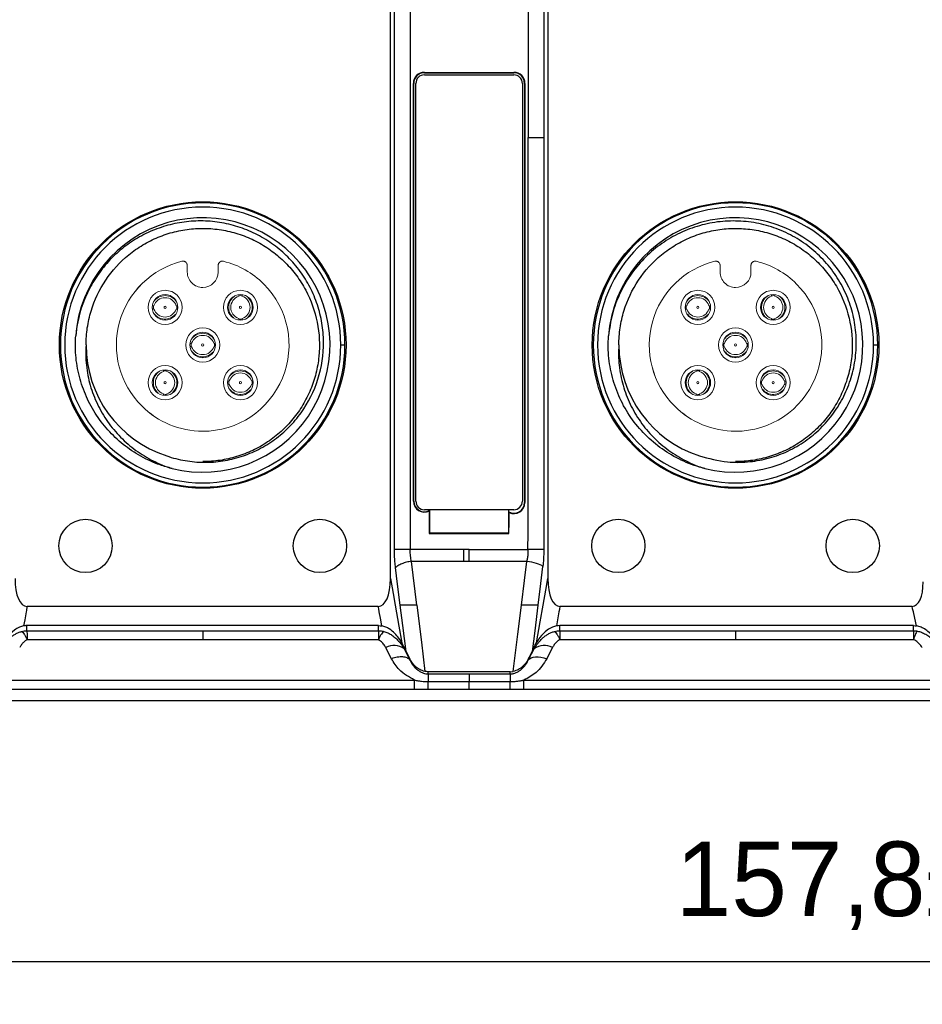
# Model space of a CAD drawing. Header units: millimetres. Extents: x 0 to 1380, y 0 to 297.
# Tile 36 of 60: x 654 to 697, y 116 to 162. Entities that reach past the tile are written whole.
import ezdxf

# ---------------------------------------------------------------- set-up
doc = ezdxf.new("R2010")
doc.units = ezdxf.units.MM
doc.header["$PDSIZE"] = -1
doc.layers.add('1', color=7, linetype='Continuous', true_color=0xffffff)
doc.dimstyles.new('ISO-25', dxfattribs={"dimtxt": 2.5, "dimasz": 2.5, "dimexe": 1.25, "dimexo": 0.625, "dimtad": 1, "dimtxsty": 'Standard', "dimcen": 2.5, "dimadec": 0, "dimazin": 0, "dimtfac": 1, "dimtmove": 0, "dimatfit": 3, "dimfxl": 1, "dimarcsym": 0})

# ---------------------------------------------------------------- blocks, each defined once
blk = doc.blocks.new('*D17')
at = {"color": 0, "lineweight": -2}
for p, q in [((772.599, 161.606), (772.599, 115.894)), ((614.799, 160.765), (614.799, 115.894)), ((768.519, 117.894), (618.879, 117.894))]:
    blk.add_line(p, q, dxfattribs=at)
at = {"color": 0}
for points in [[(618.879, 118.574), (618.879, 117.214), (614.799, 117.894)], [(768.519, 117.214), (768.519, 118.574), (772.599, 117.894)]]:
    blk.add_solid(points, dxfattribs=at)
at = {"layer": 'Defpoints', "color": 0}
for p in [(772.599, 161.606), (614.799, 160.765), (614.799, 117.894)]:
    blk.add_point(p, dxfattribs=at)
at = {"color": 0, "insert": (693.699, 121.46), "char_height": 3.5, "attachment_point": 5}
blk.add_mtext('157,8%%p2', dxfattribs=at)

msp = doc.modelspace()

# ---------------------------------------------------------------- linework, layer by layer
at = {"color": 7, "linetype": 'Continuous', "lineweight": 25}
for p, q in [((671.86, 156.325), (671.86, 168.958)), ((679.251, 168.958), (679.251, 156.325)), ((672.051, 156.588), (672.051, 162.642)), ((672.792, 162.642), (672.792, 156.588)), ((678.319, 162.642), (678.319, 156.588)), ((679.061, 162.642), (679.061, 156.588)), ((673.455, 159.65), (677.656, 159.65)), ((673.455, 159.65), (673.455, 159.633)), ((673.455, 159.633), (677.656, 159.633)), ((673.455, 159.533), (677.656, 159.533)), ((677.656, 159.633), (677.656, 159.65)), ((672.938, 139.518), (672.938, 159.133)), ((672.955, 159.133), (672.938, 159.133)), ((672.955, 139.518), (672.955, 159.133)), ((673.055, 139.518), (673.055, 159.133)), ((678.056, 159.133), (678.056, 139.518)), ((678.174, 159.133), (678.156, 159.133)), ((678.156, 159.133), (678.156, 139.451)), ((678.174, 159.133), (678.174, 139.451)), ((671.86, 135.881), (671.86, 156.325)), ((672.051, 137.252), (672.051, 156.588)), ((672.792, 156.588), (672.792, 137.739)), ((678.319, 137.739), (678.319, 156.588)), ((679.061, 156.588), (679.061, 137.252)), ((679.251, 156.325), (679.251, 135.881)), ((669.707, 147.85), (669.656, 147.85)), ((694.707, 147.85), (694.656, 147.85)), ((669.531, 146.85), (669.731, 146.85)), ((694.531, 146.85), (694.731, 146.85)), ((669.656, 145.85), (669.707, 145.85)), ((694.656, 145.85), (694.707, 145.85)), ((672.938, 139.518), (672.955, 139.518)), ((678.156, 139.451), (678.174, 139.451)), ((677.656, 139.118), (673.455, 139.118)), ((673.697, 139.118), (673.697, 139.081)), ((673.705, 138.018), (673.705, 139.118)), ((677.406, 139.118), (677.406, 138.018)), ((677.414, 139.014), (677.415, 139.118)), ((673.705, 138.018), (673.688, 138.001)), ((673.688, 138.001), (677.423, 138.001)), ((677.406, 138.018), (673.705, 138.018)), ((677.406, 138.018), (677.423, 138.001)), ((672.792, 137.739), (672.792, 137.252)), ((675.285, 137.252), (672.792, 137.252)), ((675.556, 137.25), (675.285, 137.25)), ((675.556, 137.25), (678.315, 137.25)), ((672.84, 136.715), (675.285, 136.693)), ((673.1, 134.642), (672.844, 136.692)), ((675.556, 136.691), (672.844, 136.691)), ((678.261, 136.691), (675.556, 136.691)), ((679.818, 134.58), (688.056, 134.58)), ((688.056, 134.58), (696.34, 134.58)), ((663.056, 133.675), (654.805, 133.675)), ((654.805, 133.435), (654.805, 133.675)), ((671.306, 133.675), (663.056, 133.675)), ((671.306, 133.435), (671.306, 133.675)), ((688.056, 133.675), (679.805, 133.675)), ((679.805, 133.435), (679.805, 133.675)), ((696.407, 133.675), (688.056, 133.675)), ((696.407, 133.435), (696.407, 133.675)), ((654.805, 133.435), (663.056, 133.435)), ((663.056, 133.435), (671.306, 133.435)), ((679.805, 133.435), (688.056, 133.435)), ((688.056, 133.435), (696.407, 133.435)), ((663.056, 133.011), (654.816, 133.011)), ((671.295, 133.011), (663.056, 133.011)), ((688.056, 133.011), (679.816, 133.011)), ((696.4, 133.011), (688.056, 133.011)), ((672.504, 132.582), (672.504, 132.662)), ((678.607, 132.582), (678.607, 132.662)), ((672.778, 132.086), (672.778, 132.103)), ((672.778, 132.057), (672.778, 132.086)), ((678.333, 132.086), (678.333, 132.103)), ((678.333, 132.057), (678.333, 132.086)), ((675.556, 131.511), (673.635, 131.511)), ((673.635, 131.408), (673.635, 131.511)), ((673.635, 131.408), (675.556, 131.408)), ((677.476, 131.511), (675.556, 131.511)), ((675.556, 131.408), (677.476, 131.408)), ((675.556, 131.408), (675.556, 131.049)), ((677.476, 131.511), (677.627, 131.525)), ((677.476, 131.408), (677.476, 131.511)), ((653.122, 131.113), (663.056, 131.113)), ((663.056, 131.113), (672.989, 131.113)), ((672.989, 130.677), (672.989, 131.113)), ((673.635, 131.049), (675.556, 131.049)), ((675.556, 131.049), (677.477, 131.049)), ((675.556, 130.677), (675.556, 131.049)), ((677.477, 130.677), (677.477, 131.049)), ((678.122, 131.113), (688.056, 131.113)), ((678.122, 130.677), (678.122, 131.113)), ((688.056, 131.113), (698.283, 131.113)), ((672.989, 130.677), (653.122, 130.677)), ((675.556, 130.677), (673.635, 130.677)), ((677.477, 130.677), (675.556, 130.677)), ((698.283, 130.677), (678.122, 130.677)), ((768.705, 130.142), (618.693, 130.142))]:
    msp.add_line(p, q, dxfattribs=at)
at = {"color": 7, "linetype": 'Continuous', "lineweight": 25, "flags": 128}
for points in [[(673.68, 139.052), (673.684, 138.463), (673.688, 138.001)], [(677.423, 138.001), (677.428, 138.552), (677.431, 138.985)], [(678.314, 137.252), (678.317, 137.525), (678.319, 137.739)], [(672.322, 134.642), (672.199, 135.624), (672.103, 136.396)], [(678.006, 134.642), (678.149, 135.789), (678.261, 136.691)], [(678.79, 134.642), (678.916, 135.656), (679.016, 136.453)], [(671.86, 135.881), (671.984, 135.187), (672.082, 134.642)], [(679.03, 134.642), (679.154, 135.336), (679.251, 135.881)], [(654.818, 134.58), (659.431, 134.58), (663.056, 134.58)], [(663.056, 134.58), (667.669, 134.58), (671.294, 134.58)], [(671.341, 134.319), (671.315, 134.465), (671.294, 134.58)], [(672.082, 134.642), (672.26, 133.645), (672.4, 132.862)], [(672.597, 132.467), (672.445, 133.685), (672.326, 134.642)], [(673.096, 134.642), (673.314, 132.897), (673.485, 131.525)], [(677.627, 131.525), (677.844, 133.271), (678.015, 134.642)], [(678.786, 134.642), (678.634, 133.424), (678.515, 132.467)], [(678.712, 132.862), (678.89, 133.859), (679.03, 134.642)], [(679.818, 134.58), (679.791, 134.434), (679.771, 134.319)], [(696.4, 134.319), (696.366, 134.465), (696.34, 134.58)], [(654.771, 134.319), (654.705, 133.95), (654.653, 133.66)], [(671.458, 133.66), (671.392, 134.029), (671.341, 134.319)], [(679.771, 134.319), (679.705, 133.95), (679.653, 133.66)], [(696.55, 133.662), (696.466, 134.03), (696.4, 134.319)], [(671.917, 132.118), (671.764, 132.412), (671.644, 132.643)], [(672.597, 132.467), (672.545, 132.576), (672.504, 132.662)], [(672.504, 132.582), (672.658, 132.288), (672.778, 132.057)], [(678.333, 132.057), (678.487, 132.351), (678.607, 132.582)], [(678.607, 132.662), (678.555, 132.553), (678.515, 132.467)], [(679.468, 132.643), (679.315, 132.348), (679.194, 132.117)]]:
    msp.add_lwpolyline(points, dxfattribs=at)
at = {"color": 7, "linetype": 'Continuous', "lineweight": 25}
for centre, radius in [((663.056, 146.85), 6.725), ((688.056, 146.85), 6.725), ((657.556, 137.415), 1.25), ((668.556, 137.415), 1.25), ((682.556, 137.415), 1.25), ((693.556, 137.415), 1.25)]:
    msp.add_circle(centre, radius, dxfattribs=at)
for centre, radius, start, end in [((673.455, 159.133), 0.517, 90, 180), ((673.455, 159.133), 0.5, 90, 180), ((673.455, 159.133), 0.4, 90, 180), ((677.656, 159.133), 0.517, 0, 90), ((677.656, 159.133), 0.5, 0, 90), ((677.656, 159.133), 0.4, 0, 90), ((663.056, 146.85), 6.675, 0, 180), ((688.056, 146.85), 6.675, 0, 180), ((663.056, 146.85), 6.475, 0, 180), ((688.056, 146.85), 6.475, 0, 180), ((663.056, 146.85), 5.975, 256.077, 175.923), ((688.056, 146.85), 5.975, 256.077, 175.923), ((663.056, 146.85), 6.675, 180, 0), ((663.056, 146.85), 6.475, 180, 0), ((663.056, 146.85), 5.475, 180, 252), ((688.056, 146.85), 6.675, 180, 0), ((688.056, 146.85), 6.475, 180, 0), ((688.056, 146.85), 5.475, 180, 252), ((673.455, 139.518), 0.517, 180, 295.693), ((673.455, 139.518), 0.5, 180, 298.8909), ((673.455, 139.518), 0.4, 180, 270), ((677.656, 139.451), 0.5, 241.0398, 0), ((677.656, 139.451), 0.517, 244.2419, 0), ((677.656, 139.518), 0.4, 270, 0), ((672.027, 131.941), 0.799, 53.3318, 118.6453), ((679.085, 131.941), 0.799, 61.3533, 126.6696)]:
    msp.add_arc(centre, radius, start, end, dxfattribs=at)
for centre, major_axis, ratio, start_param, end_param in [((655.115, 136.565), (-0.354, -1.981), 0.397618, 5.135008, 6.354167), ((670.997, 136.565), (0.354, -1.981), 0.397618, 6.212204, 7.431362), ((680.115, 136.565), (-0.354, -1.981), 0.397618, 5.135009, 6.354166), ((695.958, 136.565), (0.454, -1.977), 0.39429, 6.19287, 7.326515), ((673.544, 130.813), (-1.039, 1.884), 0.031286, 0.48255, 0.799575), ((677.567, 130.813), (1.039, 1.884), 0.031286, 5.48361, 5.800636)]:
    msp.add_ellipse(centre, major_axis=major_axis, ratio=ratio, start_param=start_param, end_param=end_param, dxfattribs=at)
for points, knots in [([(678.319, 156.588), (678.477, 156.588), (678.635, 156.588), (678.897, 156.588), (679.001, 156.588), (679.061, 156.588)], [0, 0, 0, 0, 0.5, 0.5, 1, 1, 1, 1]), ([(661.365, 141.643), (661.647, 141.545), (661.934, 141.472), (662.518, 141.371), (662.817, 141.345), (663.408, 141.34), (663.701, 141.361), (664.284, 141.451), (664.576, 141.52), (665.139, 141.702), (665.411, 141.815), (665.936, 142.083), (666.19, 142.24), (666.669, 142.59), (666.892, 142.782), (667.306, 143.201), (667.498, 143.428), (668.017, 144.153), (668.281, 144.681), (668.64, 145.818), (668.727, 146.4), (668.72, 147.292), (668.694, 147.588), (668.598, 148.169), (668.527, 148.455), (668.341, 149.018), (668.225, 149.294), (667.955, 149.817), (667.801, 150.068), (667.452, 150.546), (667.257, 150.774), (666.84, 151.191), (666.617, 151.382), (666.141, 151.731), (665.886, 151.889), (665.361, 152.161), (665.09, 152.276), (664.532, 152.464), (664.242, 152.538), (663.658, 152.639), (663.365, 152.667), (662.776, 152.679), (662.481, 152.662), (661.89, 152.584), (661.601, 152.523), (661.037, 152.358), (660.761, 152.254), (660.223, 152.004), (659.963, 151.858), (659.472, 151.532), (659.24, 151.351), (658.801, 150.954), (658.595, 150.737), (658.222, 150.279), (658.054, 150.038), (657.754, 149.531), (657.621, 149.262), (657.287, 148.44), (657.149, 147.869), (657.097, 147.274)], [0, 0, 0, 0, 0.03125, 0.03125, 0.0625, 0.0625, 0.09375, 0.09375, 0.125, 0.125, 0.15625, 0.15625, 0.1875, 0.1875, 0.21875, 0.21875, 0.25, 0.25, 0.3125, 0.3125, 0.375, 0.375, 0.40625, 0.40625, 0.4375, 0.4375, 0.46875, 0.46875, 0.5, 0.5, 0.53125, 0.53125, 0.5625, 0.5625, 0.59375, 0.59375, 0.625, 0.625, 0.65625, 0.65625, 0.6875, 0.6875, 0.71875, 0.71875, 0.75, 0.75, 0.78125, 0.78125, 0.8125, 0.8125, 0.84375, 0.84375, 0.875, 0.875, 0.90625, 0.90625, 0.9375, 0.9375, 1, 1, 1, 1]), ([(686.365, 141.643), (686.801, 141.525), (687.538, 141.326), (688.617, 141.338), (689.538, 141.49), (690.421, 141.8), (691.242, 142.251), (691.975, 142.835), (692.604, 143.533), (693.106, 144.331), (693.474, 145.203), (693.688, 146.129), (693.748, 147.081), (693.645, 148.029), (693.387, 148.951), (692.975, 149.818), (692.425, 150.61), (691.746, 151.299), (690.96, 151.868), (690.088, 152.296), (689.155, 152.578), (688.185, 152.695), (687.204, 152.653), (686.242, 152.444), (685.325, 152.079), (684.482, 151.563), (683.732, 150.914), (683.102, 150.144), (682.601, 149.267), (682.241, 148.303), (682.145, 147.617), (682.097, 147.274)], [0, 0, 0, 0, 0.047571, 0.0804128, 0.1132571, 0.1461265, 0.1789977, 0.2119353, 0.244872, 0.2780495, 0.3112289, 0.3447002, 0.3781737, 0.4117097, 0.4452446, 0.4790345, 0.512826, 0.5468953, 0.5809673, 0.615102, 0.6492352, 0.6836388, 0.7180445, 0.7527102, 0.7873779, 0.8221132, 0.8568466, 0.891863, 0.9268818, 0.9634401, 1, 1, 1, 1]), ([(657.581, 146.85), (657.581, 147.121), (657.601, 147.39), (657.681, 147.922), (657.741, 148.188), (657.976, 148.961), (658.205, 149.445), (658.808, 150.346), (659.168, 150.742), (659.794, 151.255), (660.016, 151.411), (660.476, 151.686), (660.715, 151.806), (661.211, 152.011), (661.47, 152.097), (661.992, 152.227), (662.255, 152.272), (662.788, 152.325), (663.059, 152.331), (663.599, 152.305), (663.865, 152.271), (664.389, 152.167), (664.647, 152.095), (665.156, 151.913), (665.404, 151.803), (665.876, 151.551), (666.102, 151.408), (666.534, 151.087), (666.74, 150.909), (667.119, 150.529), (667.294, 150.327), (667.613, 149.896), (667.759, 149.667), (668.14, 148.953), (668.32, 148.45), (668.532, 147.386), (668.558, 146.851), (668.479, 146.047), (668.432, 145.779), (668.302, 145.259), (668.218, 145.005), (668.013, 144.509), (667.891, 144.266), (667.614, 143.804), (667.46, 143.586), (667.121, 143.172), (666.935, 142.976), (666.534, 142.612), (666.322, 142.447), (665.878, 142.15), (665.645, 142.018), (665.157, 141.786), (664.904, 141.689), (664.391, 141.533), (664.131, 141.474), (663.599, 141.395), (663.328, 141.375), (663.056, 141.375)], [0, 0, 0, 0, 0.03125, 0.03125, 0.0625, 0.0625, 0.125, 0.125, 0.1875, 0.1875, 0.21875, 0.21875, 0.25, 0.25, 0.28125, 0.28125, 0.3125, 0.3125, 0.34375, 0.34375, 0.375, 0.375, 0.40625, 0.40625, 0.4375, 0.4375, 0.46875, 0.46875, 0.5, 0.5, 0.53125, 0.53125, 0.5625, 0.5625, 0.625, 0.625, 0.6875, 0.6875, 0.71875, 0.71875, 0.75, 0.75, 0.78125, 0.78125, 0.8125, 0.8125, 0.84375, 0.84375, 0.875, 0.875, 0.90625, 0.90625, 0.9375, 0.9375, 0.96875, 0.96875, 1, 1, 1, 1]), ([(682.581, 146.85), (682.581, 147.121), (682.601, 147.39), (682.681, 147.922), (682.741, 148.188), (682.976, 148.961), (683.205, 149.445), (683.808, 150.346), (684.168, 150.742), (684.794, 151.254), (685.016, 151.411), (685.476, 151.686), (685.715, 151.806), (686.211, 152.011), (686.47, 152.097), (686.992, 152.227), (687.255, 152.272), (687.788, 152.325), (688.059, 152.331), (688.598, 152.304), (688.865, 152.271), (689.389, 152.167), (689.647, 152.095), (690.156, 151.913), (690.404, 151.803), (690.876, 151.551), (691.102, 151.407), (691.534, 151.087), (691.74, 150.909), (692.119, 150.529), (692.294, 150.327), (692.613, 149.896), (692.759, 149.667), (693.14, 148.953), (693.32, 148.45), (693.532, 147.386), (693.558, 146.851), (693.479, 146.047), (693.432, 145.779), (693.302, 145.259), (693.218, 145.005), (693.013, 144.509), (692.891, 144.266), (692.614, 143.804), (692.46, 143.585), (692.121, 143.172), (691.935, 142.976), (691.534, 142.612), (691.322, 142.447), (690.878, 142.15), (690.645, 142.018), (690.157, 141.786), (689.904, 141.689), (689.391, 141.533), (689.13, 141.474), (688.599, 141.395), (688.328, 141.375), (688.056, 141.375)], [0, 0, 0, 0, 0.03125, 0.03125, 0.0625, 0.0625, 0.125, 0.125, 0.1875, 0.1875, 0.21875, 0.21875, 0.25, 0.25, 0.28125, 0.28125, 0.3125, 0.3125, 0.34375, 0.34375, 0.375, 0.375, 0.40625, 0.40625, 0.4375, 0.4375, 0.46875, 0.46875, 0.5, 0.5, 0.53125, 0.53125, 0.5625, 0.5625, 0.625, 0.625, 0.6875, 0.6875, 0.71875, 0.71875, 0.75, 0.75, 0.78125, 0.78125, 0.8125, 0.8125, 0.84375, 0.84375, 0.875, 0.875, 0.90625, 0.90625, 0.9375, 0.9375, 0.96875, 0.96875, 1, 1, 1, 1]), ([(661.619, 141.052), (661.431, 141.104), (660.923, 141.245), (660.14, 141.606), (659.312, 142.16), (658.588, 142.845), (657.984, 143.638), (657.521, 144.529), (657.213, 145.489), (657.068, 146.417), (657.088, 147.014), (657.097, 147.274)], [0, 0, 0, 0, 0.070234, 0.189092, 0.307967, 0.426769, 0.545548, 0.664757, 0.785649, 0.906528, 1, 1, 1, 1]), ([(686.619, 141.051), (686.278, 141.136), (685.945, 141.25), (685.31, 141.531), (685.008, 141.699), (684.433, 142.088), (684.158, 142.31), (683.659, 142.792), (683.431, 143.052), (683.021, 143.614), (682.839, 143.916), (682.534, 144.545), (682.409, 144.874), (682.218, 145.539), (682.151, 145.879), (682.078, 146.572), (682.071, 146.924), (682.097, 147.274)], [0, 0, 0, 0, 0.125, 0.125, 0.25, 0.25, 0.375, 0.375, 0.5, 0.5, 0.625, 0.625, 0.75, 0.75, 0.875, 0.875, 1, 1, 1, 1]), ([(657.581, 146.85), (657.559, 146.53), (657.565, 146.213), (657.63, 145.58), (657.691, 145.264), (657.865, 144.656), (657.977, 144.361), (658.251, 143.789), (658.414, 143.511), (658.776, 142.993), (658.978, 142.75), (659.423, 142.298), (659.668, 142.089), (660.18, 141.718), (660.45, 141.554), (661.016, 141.267), (661.313, 141.145), (661.618, 141.049)], [0, 0, 0, 0, 0.125, 0.125, 0.25, 0.25, 0.375, 0.375, 0.5, 0.5, 0.625, 0.625, 0.75, 0.75, 0.875, 0.875, 1, 1, 1, 1]), ([(682.581, 146.85), (682.559, 146.53), (682.565, 146.213), (682.63, 145.58), (682.691, 145.264), (682.865, 144.656), (682.977, 144.361), (683.251, 143.788), (683.413, 143.511), (683.776, 142.993), (683.978, 142.75), (684.423, 142.298), (684.668, 142.089), (685.18, 141.718), (685.45, 141.554), (686.016, 141.267), (686.313, 141.145), (686.618, 141.048)], [0, 0, 0, 0, 0.125, 0.125, 0.25, 0.25, 0.375, 0.375, 0.5, 0.5, 0.625, 0.625, 0.75, 0.75, 0.875, 0.875, 1, 1, 1, 1]), ([(673.697, 139.081), (673.696, 139.079), (673.696, 139.078), (673.69, 139.068), (673.685, 139.06), (673.68, 139.052)], [0, 0, 0, 0, 0.128574, 0.128574, 1, 1, 1, 1]), ([(677.431, 138.985), (677.428, 138.991), (677.422, 139), (677.417, 139.01), (677.414, 139.014)], [0, 0, 0, 0, 0.56, 1, 1, 1, 1]), ([(672.103, 136.396), (672.097, 136.442), (672.086, 136.534), (672.074, 136.675), (672.063, 136.817), (672.056, 136.961), (672.052, 137.106), (672.051, 137.203), (672.051, 137.252)], [0, 0, 0, 0, 0.1671, 0.333389, 0.499344, 0.665446, 0.832174, 1, 1, 1, 1]), ([(672.792, 137.252), (672.719, 137.252), (672.642, 137.252), (672.489, 137.252), (672.414, 137.252), (672.277, 137.252), (672.216, 137.252), (672.117, 137.252), (672.079, 137.252), (672.051, 137.252)], [0.0059229, 0.0059229, 0.0059229, 0.0059229, 0.25, 0.25, 0.5, 0.5, 0.75, 0.75, 0.9940771, 0.9940771, 0.9940771, 0.9940771]), ([(678.262, 136.693), (678.262, 136.693), (678.262, 136.693), (678.262, 136.693), (678.262, 136.693), (678.262, 136.693), (678.262, 136.693), (678.263, 136.693), (678.263, 136.693), (678.263, 136.694), (678.263, 136.694), (678.263, 136.694), (678.264, 136.694), (678.264, 136.695), (678.264, 136.695), (678.264, 136.696), (678.265, 136.696), (678.265, 136.697), (678.266, 136.698), (678.272, 136.713), (678.276, 136.728), (678.296, 136.802), (678.307, 136.864), (678.322, 136.99), (678.326, 137.055), (678.325, 137.153), (678.324, 137.186), (678.319, 137.228), (678.318, 137.236), (678.316, 137.246), (678.316, 137.249), (678.315, 137.25)], [0.0000229, 0.0000229, 0.0000229, 0.0000229, 0.00017, 0.00017, 0.0004669, 0.0004669, 0.0010012, 0.0010012, 0.0015241, 0.0015241, 0.0027184, 0.0027184, 0.003946, 0.003946, 0.0057511, 0.0057511, 0.0084818, 0.0084818, 0.0129447, 0.0129447, 0.0959801, 0.0959801, 0.4299079, 0.4299079, 0.7709538, 0.7709538, 0.9451092, 0.9451092, 0.9886416, 0.9886416, 1, 1, 1, 1]), ([(679.061, 137.252), (679.032, 137.252), (678.993, 137.252), (678.893, 137.252), (678.832, 137.252), (678.696, 137.252), (678.62, 137.252), (678.467, 137.252), (678.389, 137.252), (678.314, 137.252), (678.314, 137.252), (678.314, 137.252)], [0.1250638, 0.1250638, 0.1250638, 0.1250638, 0.3437581, 0.3437581, 0.5624525, 0.5624525, 0.7811468, 0.7811468, 0.9998411, 0.9998411, 1, 1, 1, 1]), ([(678.315, 137.25), (678.315, 137.251), (678.314, 137.251), (678.314, 137.251), (678.314, 137.252)], [0, 0, 0, 0, 0.565432, 1, 1, 1, 1]), ([(679.061, 137.252), (679.058, 137.1), (679.054, 136.829), (679.027, 136.568), (679.016, 136.453)], [0, 0, 0, 0, 0.560677, 1, 1, 1, 1]), ([(672.844, 136.693), (672.77, 136.683), (672.693, 136.668), (672.54, 136.629), (672.465, 136.605), (672.328, 136.55), (672.267, 136.52), (672.168, 136.458), (672.13, 136.426), (672.103, 136.396)], [0, 0, 0, 0, 0.2440052, 0.2440052, 0.4940052, 0.4940052, 0.7440052, 0.7440052, 0.9940052, 0.9940052, 0.9940052, 0.9940052]), ([(654.818, 134.58), (654.809, 134.531), (654.793, 134.444), (654.778, 134.358), (654.771, 134.319)], [0, 0, 0, 0, 0.560015, 1, 1, 1, 1]), ([(673.1, 134.642), (672.931, 134.642), (672.766, 134.642), (672.493, 134.642), (672.386, 134.642), (672.322, 134.642)], [0, 0, 0, 0, 0.5, 0.5, 1, 1, 1, 1]), ([(678.79, 134.642), (678.726, 134.642), (678.615, 134.642), (678.341, 134.642), (678.176, 134.642), (678.006, 134.642)], [0, 0, 0, 0, 0.5, 0.5, 1, 1, 1, 1]), ([(654.653, 133.66), (654.588, 133.643), (654.424, 133.599), (654.138, 133.414), (653.889, 133.152), (653.764, 132.947), (653.712, 132.862)], [0, 0, 0, 0, 0.126765, 0.323222, 0.719613, 1, 1, 1, 1]), ([(654.805, 133.675), (654.777, 133.674), (654.726, 133.673), (654.675, 133.664), (654.653, 133.66)], [0, 0, 0, 0, 0.559946, 1, 1, 1, 1]), ([(672.4, 132.862), (672.358, 132.937), (672.309, 133.013), (672.197, 133.164), (672.134, 133.24), (671.986, 133.386), (671.903, 133.457), (671.755, 133.55), (671.703, 133.578), (671.587, 133.628), (671.525, 133.648), (671.458, 133.66)], [0, 0, 0, 0, 0.25, 0.25, 0.5, 0.5, 0.75, 0.75, 0.875, 0.875, 1, 1, 1, 1]), ([(679.653, 133.66), (679.588, 133.643), (679.424, 133.599), (679.138, 133.414), (678.889, 133.152), (678.764, 132.947), (678.712, 132.862)], [0, 0, 0, 0, 0.1267825, 0.3232251, 0.7196112, 1, 1, 1, 1]), ([(697.494, 132.964), (697.375, 133.115), (697.21, 133.326), (696.89, 133.544), (696.7, 133.631), (696.587, 133.655), (696.55, 133.662)], [0, 0, 0, 0, 0.5479972, 0.7634053, 0.9229825, 1, 1, 1, 1]), ([(653.607, 132.582), (653.63, 132.621), (653.678, 132.703), (653.764, 132.825), (653.87, 132.955), (653.992, 133.079), (654.127, 133.19), (654.265, 133.28), (654.407, 133.353), (654.506, 133.385), (654.555, 133.4)], [0, 0, 0, 0, 0.106316, 0.224325, 0.355054, 0.500236, 0.632465, 0.759639, 0.882244, 1, 1, 1, 1]), ([(654.555, 133.4), (654.597, 133.41), (654.679, 133.43), (654.764, 133.433), (654.805, 133.435)], [0, 0, 0, 0, 0.512196, 1, 1, 1, 1]), ([(654.555, 133.4), (654.557, 133.4), (654.559, 133.399), (654.563, 133.397), (654.57, 133.393), (654.576, 133.389), (654.59, 133.379), (654.6, 133.37), (654.63, 133.339), (654.651, 133.312), (654.696, 133.246), (654.719, 133.205), (654.767, 133.116), (654.792, 133.066), (654.817, 133.011)], [0, 0, 0, 0, 0.03125, 0.03125, 0.0625, 0.125, 0.125, 0.25, 0.25, 0.5, 0.5, 0.75, 0.75, 1, 1, 1, 1]), ([(654.805, 133.435), (654.807, 133.414), (654.809, 133.365), (654.813, 133.219), (654.815, 133.123), (654.817, 133.011)], [0, 0, 0, 0, 0.5, 0.5, 1, 1, 1, 1]), ([(663.056, 133.435), (663.056, 133.414), (663.056, 133.365), (663.056, 133.219), (663.056, 133.123), (663.056, 133.011)], [0, 0, 0, 0, 0.5, 0.5, 1, 1, 1, 1]), ([(671.306, 133.435), (671.306, 133.434), (671.306, 133.432), (671.306, 133.429), (671.305, 133.424), (671.305, 133.418), (671.305, 133.405), (671.304, 133.394), (671.303, 133.358), (671.302, 133.328), (671.3, 133.255), (671.299, 133.213), (671.297, 133.119), (671.296, 133.067), (671.295, 133.011)], [0, 0, 0, 0, 0.03125, 0.03125, 0.0625, 0.125, 0.125, 0.25, 0.25, 0.5, 0.5, 0.75, 0.75, 1, 1, 1, 1]), ([(671.556, 133.401), (671.523, 133.388), (671.482, 133.347), (671.391, 133.211), (671.341, 133.117), (671.295, 133.011)], [0, 0, 0, 0, 0.5, 0.5, 1, 1, 1, 1]), ([(671.306, 133.435), (671.333, 133.434), (671.389, 133.433), (671.473, 133.421), (671.528, 133.407), (671.557, 133.4)], [0, 0, 0, 0, 0.321587, 0.656686, 1, 1, 1, 1]), ([(671.557, 133.4), (671.589, 133.391), (671.655, 133.371), (671.75, 133.33), (671.845, 133.28), (671.937, 133.222), (672.027, 133.155), (672.147, 133.054), (672.278, 132.916), (672.407, 132.747), (672.473, 132.635), (672.504, 132.582)], [0, 0, 0, 0, 0.077756, 0.157847, 0.240021, 0.32425, 0.410652, 0.499447, 0.689826, 0.855598, 1, 1, 1, 1]), ([(678.607, 132.582), (678.63, 132.621), (678.678, 132.703), (678.764, 132.825), (678.87, 132.955), (678.992, 133.079), (679.127, 133.19), (679.265, 133.28), (679.407, 133.353), (679.506, 133.385), (679.555, 133.4)], [0, 0, 0, 0, 0.106316, 0.224325, 0.355054, 0.500236, 0.632465, 0.759639, 0.882244, 1, 1, 1, 1]), ([(679.555, 133.4), (679.597, 133.41), (679.679, 133.43), (679.764, 133.433), (679.805, 133.435)], [0, 0, 0, 0, 0.512196, 1, 1, 1, 1]), ([(679.555, 133.4), (679.557, 133.4), (679.559, 133.399), (679.563, 133.397), (679.57, 133.393), (679.576, 133.389), (679.59, 133.379), (679.6, 133.37), (679.63, 133.339), (679.651, 133.312), (679.696, 133.246), (679.719, 133.205), (679.767, 133.116), (679.792, 133.066), (679.816, 133.011)], [0, 0, 0, 0, 0.03125, 0.03125, 0.0625, 0.125, 0.125, 0.25, 0.25, 0.5, 0.5, 0.75, 0.75, 1, 1, 1, 1]), ([(679.805, 133.435), (679.807, 133.414), (679.809, 133.365), (679.813, 133.219), (679.815, 133.123), (679.816, 133.011)], [0, 0, 0, 0, 0.5, 0.5, 1, 1, 1, 1]), ([(688.056, 133.435), (688.056, 133.414), (688.056, 133.365), (688.056, 133.219), (688.056, 133.123), (688.056, 133.011)], [0, 0, 0, 0, 0.5, 0.5, 1, 1, 1, 1]), ([(696.407, 133.435), (696.407, 133.434), (696.407, 133.432), (696.407, 133.429), (696.407, 133.424), (696.406, 133.418), (696.406, 133.405), (696.406, 133.394), (696.405, 133.358), (696.404, 133.328), (696.403, 133.255), (696.403, 133.213), (696.401, 133.119), (696.401, 133.067), (696.4, 133.011)], [0, 0, 0, 0, 0.03125, 0.03125, 0.0625, 0.125, 0.125, 0.25, 0.25, 0.5, 0.5, 0.75, 0.75, 1, 1, 1, 1]), ([(696.596, 133.415), (696.572, 133.399), (696.54, 133.354), (696.472, 133.213), (696.435, 133.118), (696.4, 133.011)], [0, 0, 0, 0, 0.5, 0.5, 1, 1, 1, 1]), ([(696.407, 133.435), (696.438, 133.434), (696.502, 133.432), (696.565, 133.421), (696.597, 133.415)], [0, 0, 0, 0, 0.489054, 1, 1, 1, 1]), ([(696.597, 133.415), (696.628, 133.409), (696.69, 133.394), (696.785, 133.362), (696.882, 133.32), (696.981, 133.268), (697.081, 133.207), (697.212, 133.113), (697.356, 132.986), (697.5, 132.83), (697.579, 132.725), (697.615, 132.676)], [0, 0, 0, 0, 0.071227, 0.147898, 0.229342, 0.315162, 0.405192, 0.499444, 0.688696, 0.854541, 1, 1, 1, 1]), ([(654.816, 133.011), (654.808, 133.008), (654.8, 133.004), (654.74, 132.976), (654.696, 132.939), (654.618, 132.864), (654.584, 132.823), (654.521, 132.736), (654.493, 132.69), (654.468, 132.643)], [0.0000211, 0.0000211, 0.0000211, 0.0000211, 0.0474659, 0.0474659, 0.3627077, 0.3627077, 0.6742937, 0.6742937, 1, 1, 1, 1]), ([(671.644, 132.643), (671.635, 132.659), (671.627, 132.674), (671.586, 132.744), (671.55, 132.796), (671.464, 132.895), (671.415, 132.943), (671.336, 132.993), (671.317, 133.004), (671.295, 133.011)], [0, 0, 0, 0, 0.108764, 0.108764, 0.486203, 0.486203, 0.879171, 0.879171, 1, 1, 1, 1]), ([(679.816, 133.011), (679.808, 133.008), (679.8, 133.004), (679.74, 132.976), (679.696, 132.939), (679.618, 132.864), (679.584, 132.823), (679.521, 132.736), (679.493, 132.69), (679.468, 132.643)], [0, 0, 0, 0, 0.047466, 0.047466, 0.362708, 0.362708, 0.674294, 0.674294, 1, 1, 1, 1]), ([(696.819, 132.642), (696.807, 132.659), (696.795, 132.677), (696.74, 132.75), (696.693, 132.805), (696.588, 132.904), (696.531, 132.951), (696.444, 132.996), (696.423, 133.006), (696.4, 133.011)], [0, 0, 0, 0, 0.116756, 0.116756, 0.505163, 0.505163, 0.887403, 0.887403, 1, 1, 1, 1]), ([(672.778, 132.057), (672.748, 132.096), (672.704, 132.131), (672.59, 132.182), (672.52, 132.198), (672.362, 132.209), (672.275, 132.204), (672.096, 132.174), (672.004, 132.149), (671.917, 132.118)], [0, 0, 0, 0, 0.25, 0.25, 0.5, 0.5, 0.75, 0.75, 1, 1, 1, 1]), ([(672.989, 131.113), (672.732, 131.26), (672.272, 131.524), (672.026, 131.936), (671.917, 132.118)], [0, 0, 0, 0, 0.559212, 1, 1, 1, 1]), ([(673.485, 131.525), (673.396, 131.542), (673.314, 131.574), (673.168, 131.654), (673.103, 131.701), (672.932, 131.855), (672.845, 131.971), (672.778, 132.103)], [0, 0, 0, 0, 0.25, 0.25, 0.5, 0.5, 1, 1, 1, 1]), ([(672.778, 132.057), (672.792, 132.028), (672.819, 131.972), (672.869, 131.888), (672.926, 131.807), (672.991, 131.729), (673.072, 131.647), (673.174, 131.565), (673.289, 131.494), (673.407, 131.444), (673.519, 131.414), (673.598, 131.41), (673.635, 131.408)], [0, 0, 0, 0, 0.104139, 0.205833, 0.305289, 0.402753, 0.498448, 0.623306, 0.74822, 0.838764, 0.922164, 1, 1, 1, 1]), ([(677.476, 131.408), (677.493, 131.408), (677.531, 131.409), (677.592, 131.417), (677.66, 131.432), (677.733, 131.456), (677.83, 131.499), (677.938, 131.564), (678.058, 131.662), (678.166, 131.78), (678.262, 131.915), (678.309, 132.009), (678.333, 132.057)], [0, 0, 0, 0, 0.035613, 0.078217, 0.12808, 0.185486, 0.250748, 0.374502, 0.500409, 0.664276, 0.830874, 1, 1, 1, 1]), ([(678.333, 132.103), (678.266, 131.971), (678.179, 131.854), (678.009, 131.701), (677.944, 131.654), (677.798, 131.574), (677.716, 131.542), (677.627, 131.525)], [0, 0, 0, 0, 0.5, 0.5, 0.75, 0.75, 1, 1, 1, 1]), ([(679.194, 132.117), (679.05, 131.886), (678.794, 131.475), (678.327, 131.223), (678.122, 131.113)], [0, 0, 0, 0, 0.560646, 1, 1, 1, 1]), ([(678.333, 132.057), (678.398, 132.14), (678.517, 132.192), (678.823, 132.214), (679.008, 132.183), (679.194, 132.117)], [0, 0, 0, 0, 0.5, 0.5, 1, 1, 1, 1]), ([(677.476, 131.408), (677.476, 131.389), (677.476, 131.348), (677.477, 131.225), (677.477, 131.142), (677.477, 131.049)], [0, 0, 0, 0, 0.5, 0.5, 1, 1, 1, 1]), ([(672.989, 131.113), (673.044, 131.104), (673.152, 131.085), (673.314, 131.065), (673.475, 131.051), (673.582, 131.049), (673.635, 131.049)], [0, 0, 0, 0, 0.257611, 0.507077, 0.752852, 1, 1, 1, 1]), ([(673.635, 130.677), (673.635, 130.682), (673.635, 130.717), (673.635, 130.847), (673.635, 130.941), (673.635, 131.049)], [0, 0, 0, 0, 0.5, 0.5, 1, 1, 1, 1]), ([(677.477, 131.049), (677.53, 131.049), (677.639, 131.051), (677.801, 131.065), (677.936, 131.082), (678.029, 131.097), (678.082, 131.106), (678.109, 131.111), (678.122, 131.114)], [0, 0, 0, 0, 0.246385, 0.499967, 0.750314, 0.875407, 0.937898, 1, 1, 1, 1]), ([(678.122, 130.677), (678.002, 130.677), (677.786, 130.677), (677.571, 130.677), (677.477, 130.677)], [0, 0, 0, 0, 0.560006, 1, 1, 1, 1])]:
    msp.add_open_spline(points, degree=3, knots=knots, dxfattribs=at)
for points in [[(672.84, 136.715), (672.809, 136.887), (672.792, 137.069), (672.792, 137.252)], [(675.285, 137.251), (675.285, 137.062), (675.285, 136.874), (675.285, 136.693)], [(675.556, 136.691), (675.556, 136.872), (675.556, 137.061), (675.556, 137.25)], [(672.844, 136.693), (672.843, 136.701), (672.841, 136.708), (672.84, 136.715)], [(679.016, 136.453), (678.899, 136.556), (678.585, 136.655), (678.261, 136.691)], [(671.306, 133.675), (671.357, 133.675), (671.408, 133.67), (671.458, 133.66)], [(679.805, 133.675), (679.754, 133.675), (679.703, 133.67), (679.653, 133.66)], [(696.407, 133.675), (696.455, 133.675), (696.503, 133.67), (696.55, 133.662)], [(672.504, 132.662), (672.47, 132.733), (672.436, 132.799), (672.4, 132.862)], [(678.607, 132.662), (678.641, 132.733), (678.676, 132.799), (678.712, 132.862)], [(673.635, 131.511), (673.585, 131.511), (673.535, 131.516), (673.485, 131.525)], [(673.635, 131.408), (673.635, 131.37), (673.635, 131.239), (673.635, 131.049)], [(673.635, 130.677), (673.42, 130.677), (673.205, 130.677), (672.989, 130.677)]]:
    msp.add_open_spline(points, degree=3, dxfattribs=at)
at = {"layer": '1', "color": 155, "linetype": 'Continuous', "lineweight": 18}
for p, q in [((662.331, 150.275), (662.331, 150.587)), ((663.781, 150.587), (663.781, 150.275)), ((687.331, 150.275), (687.331, 150.587)), ((688.781, 150.587), (688.781, 150.275))]:
    msp.add_line(p, q, dxfattribs=at)
at = {"layer": '1', "color": 155, "linetype": 'Continuous', "lineweight": 13}
for centre, radius, start, end in [((663.056, 146.85), 4.05, 103.9053, 225.0039), ((663.056, 146.85), 4.05, 44.9987, 76.0947), ((688.056, 146.85), 4.05, 103.9053, 225.0039), ((688.056, 146.85), 4.05, 44.9987, 76.0947), ((663.056, 150.275), 0.725, 180, 225), ((663.056, 150.275), 0.725, 270, 0), ((688.056, 150.275), 0.725, 180, 225), ((688.056, 150.275), 0.725, 270, 0), ((663.056, 150.275), 0.725, 225, 270), ((663.056, 146.85), 4.05, 270, 44.9987), ((688.056, 150.275), 0.725, 225, 270), ((688.056, 146.85), 4.05, 270, 44.9987), ((663.056, 146.85), 4.05, 225.0039, 270), ((688.056, 146.85), 4.05, 225.0039, 270)]:
    msp.add_arc(centre, radius, start, end, dxfattribs=at)
at = {"layer": '1', "color": 155, "linetype": 'Continuous', "lineweight": 18}
for centre, radius, start, end in [((663.056, 146.85), 4.05, 103.9019, 225), ((663.056, 146.85), 4.05, 45, 76.0981), ((688.056, 146.85), 4.05, 103.9019, 225), ((688.056, 146.85), 4.05, 45, 76.0981), ((663.056, 150.275), 0.725, 180, 225), ((663.056, 150.275), 0.725, 270, 0), ((688.056, 150.275), 0.725, 180, 225), ((688.056, 150.275), 0.725, 270, 0), ((661.289, 148.617), 0.8, 90, 270), ((661.289, 148.617), 0.8, 270, 90), ((663.056, 150.275), 0.725, 225, 270), ((663.056, 146.85), 4.05, 270, 45), ((664.824, 148.617), 0.8, 90, 270), ((664.824, 148.617), 0.8, 270, 90), ((686.289, 148.617), 0.8, 90, 270), ((686.289, 148.617), 0.8, 270, 90), ((688.056, 150.275), 0.725, 225, 270), ((688.056, 146.85), 4.05, 270, 45), ((689.824, 148.617), 0.8, 90, 270), ((689.824, 148.617), 0.8, 270, 90), ((661.289, 148.617), 0.6, 90, 270), ((661.289, 148.617), 0.6, 270, 90), ((664.824, 148.617), 0.6, 90, 270), ((664.824, 148.617), 0.55, 90, 98.2981), ((664.824, 148.617), 0.6, 270, 90), ((664.824, 148.617), 0.55, 81.7022, 90), ((686.289, 148.617), 0.6, 90, 270), ((686.289, 148.617), 0.6, 270, 90), ((689.824, 148.617), 0.6, 90, 270), ((689.824, 148.617), 0.55, 90, 98.2981), ((689.824, 148.617), 0.6, 270, 90), ((689.824, 148.617), 0.55, 81.7022, 90), ((661.289, 148.617), 0.55, 171.7022, 180), ((661.289, 148.617), 0.55, 180, 188.2981), ((661.289, 148.617), 0.05, 0, 180), ((661.289, 148.617), 0.05, 180, 0), ((661.289, 148.617), 0.55, 350.7142, 0), ((661.289, 148.617), 0.55, 0, 8.2981), ((664.824, 148.617), 0.05, 90, 270), ((664.824, 148.617), 0.05, 270, 90), ((686.289, 148.617), 0.55, 171.7022, 180), ((686.289, 148.617), 0.55, 180, 188.2981), ((686.289, 148.617), 0.05, 0, 180), ((686.289, 148.617), 0.05, 180, 0), ((686.289, 148.617), 0.55, 350.7142, 0), ((686.289, 148.617), 0.55, 0, 8.2981), ((689.824, 148.617), 0.05, 90, 270), ((689.824, 148.617), 0.05, 270, 90), ((664.824, 148.617), 0.55, 260.7142, 270), ((664.824, 148.617), 0.55, 270, 278.2981), ((689.824, 148.617), 0.55, 260.7142, 270), ((689.824, 148.617), 0.55, 270, 278.2981), ((663.056, 146.85), 0.8, 90, 270), ((663.056, 146.85), 0.8, 270, 90), ((688.056, 146.85), 0.8, 90, 270), ((688.056, 146.85), 0.8, 270, 90), ((663.056, 146.85), 0.6, 90, 270), ((663.056, 146.85), 0.6, 270, 90), ((688.056, 146.85), 0.6, 90, 270), ((688.056, 146.85), 0.6, 270, 90), ((663.056, 146.85), 0.55, 171.7022, 180), ((663.056, 146.85), 0.55, 180, 188.2981), ((663.056, 146.85), 0.05, 0, 180), ((663.056, 146.85), 0.05, 180, 0), ((663.056, 146.85), 0.55, 350.7142, 0), ((663.056, 146.85), 0.55, 0, 8.2981), ((688.056, 146.85), 0.55, 171.7022, 180), ((688.056, 146.85), 0.55, 180, 188.2981), ((688.056, 146.85), 0.05, 0, 180), ((688.056, 146.85), 0.05, 180, 0), ((688.056, 146.85), 0.55, 350.7142, 0), ((688.056, 146.85), 0.55, 0, 8.2981), ((661.289, 145.082), 0.8, 90, 270), ((661.289, 145.082), 0.6, 90, 270), ((661.289, 145.082), 0.55, 90, 98.2981), ((661.289, 145.082), 0.8, 270, 90), ((661.289, 145.082), 0.6, 270, 90), ((661.289, 145.082), 0.55, 81.7022, 90), ((664.824, 145.082), 0.8, 90, 270), ((664.824, 145.082), 0.6, 90, 270), ((664.824, 145.082), 0.8, 270, 90), ((664.824, 145.082), 0.6, 270, 90), ((686.289, 145.082), 0.8, 90, 270), ((686.289, 145.082), 0.6, 90, 270), ((686.289, 145.082), 0.55, 90, 98.2981), ((686.289, 145.082), 0.8, 270, 90), ((686.289, 145.082), 0.6, 270, 90), ((686.289, 145.082), 0.55, 81.7022, 90), ((689.824, 145.082), 0.8, 90, 270), ((689.824, 145.082), 0.6, 90, 270), ((689.824, 145.082), 0.8, 270, 90), ((689.824, 145.082), 0.6, 270, 90), ((664.824, 145.082), 0.55, 171.7022, 180), ((664.824, 145.082), 0.55, 0, 8.2981), ((689.824, 145.082), 0.55, 171.7022, 180), ((689.824, 145.082), 0.55, 0, 8.2981), ((661.289, 145.082), 0.05, 90, 270), ((661.289, 145.082), 0.05, 270, 90), ((664.824, 145.082), 0.55, 180, 188.2981), ((664.824, 145.082), 0.05, 0, 180), ((664.824, 145.082), 0.05, 180, 0), ((664.824, 145.082), 0.55, 350.7142, 0), ((686.289, 145.082), 0.05, 90, 270), ((686.289, 145.082), 0.05, 270, 90), ((689.824, 145.082), 0.55, 180, 188.2981), ((689.824, 145.082), 0.05, 0, 180), ((689.824, 145.082), 0.05, 180, 0), ((689.824, 145.082), 0.55, 350.7142, 0), ((661.289, 145.082), 0.55, 260.7142, 270), ((661.289, 145.082), 0.55, 270, 278.2981), ((686.289, 145.082), 0.55, 260.7142, 270), ((686.289, 145.082), 0.55, 270, 278.2981), ((663.056, 146.85), 4.05, 225, 270), ((688.056, 146.85), 4.05, 225, 270)]:
    msp.add_arc(centre, radius, start, end, dxfattribs=at)
for centre, major_axis, start_param, end_param in [((661.289, 148.518), (-0.65, 0), 3.728186, 5.696677), ((661.289, 148.521), (0.55, 0), 0.323805, 2.817791), ((664.924, 148.617), (0, -0.65), 3.718815, 5.587667), ((664.92, 148.617), (0, 0.55), 0.323805, 2.817791), ((664.728, 148.617), (0, -0.55), 0.323805, 2.817791), ((664.725, 148.617), (0, 0.65), 3.733298, 5.691564), ((686.289, 148.518), (-0.65, 0), 3.728186, 5.696677), ((686.289, 148.521), (0.55, 0), 0.323805, 2.817791), ((689.924, 148.617), (0, -0.65), 3.718815, 5.587667), ((689.92, 148.617), (0, 0.55), 0.323805, 2.817791), ((689.728, 148.617), (0, -0.55), 0.323805, 2.817791), ((689.725, 148.617), (0, 0.65), 3.733298, 5.691564), ((661.289, 148.714), (-0.55, 0), 0.323805, 2.817791), ((686.289, 148.713), (-0.55, 0), 0.323805, 2.817791), ((661.289, 148.717), (0.65, 0), 3.68283, 5.594077), ((686.289, 148.717), (0.65, 0), 3.68283, 5.594077), ((663.056, 146.75), (-0.65, 0), 3.724333, 5.70049), ((663.056, 146.754), (0.55, 0), 0.323805, 2.817791), ((688.056, 146.75), (-0.65, 0), 3.724333, 5.70049), ((688.056, 146.753), (0.55, 0), 0.323805, 2.817791), ((663.056, 146.949), (0.65, 0), 3.68283, 5.594077), ((663.056, 146.946), (-0.55, 0), 0.323805, 2.817791), ((688.056, 146.949), (0.65, 0), 3.68283, 5.594077), ((688.056, 146.946), (-0.55, 0), 0.323805, 2.817791), ((661.388, 145.082), (0, -0.65), 3.718815, 5.587667), ((664.824, 144.982), (-0.65, 0), 3.730255, 5.694606), ((686.388, 145.082), (0, -0.65), 3.718815, 5.587667), ((689.824, 144.982), (-0.65, 0), 3.730255, 5.694606), ((661.385, 145.082), (0, 0.55), 0.323805, 2.817791), ((661.193, 145.082), (0, -0.55), 0.323805, 2.817791), ((661.189, 145.082), (0, 0.65), 3.736705, 5.688196), ((664.824, 144.986), (0.55, 0), 0.323805, 2.817791), ((686.385, 145.082), (0, 0.55), 0.323805, 2.817791), ((686.192, 145.082), (0, -0.55), 0.323805, 2.817791), ((686.189, 145.082), (0, 0.65), 3.736705, 5.688196), ((689.824, 144.986), (0.55, 0), 0.323805, 2.817791), ((664.824, 145.181), (0.65, 0), 3.68283, 5.594077), ((664.824, 145.178), (-0.55, 0), 0.323805, 2.817791), ((689.824, 145.181), (0.65, 0), 3.68283, 5.594077), ((689.824, 145.178), (-0.55, 0), 0.323805, 2.817791)]:
    msp.add_ellipse(centre, major_axis=major_axis, ratio=0.999406, start_param=start_param, end_param=end_param, dxfattribs=at)
for points in [[(662.131, 150.787), (662.126, 150.787), (662.115, 150.787), (662.099, 150.785), (662.089, 150.782), (662.083, 150.781)], [(664.029, 150.781), (664.024, 150.782), (664.014, 150.785), (663.998, 150.787), (663.987, 150.787), (663.981, 150.787)], [(687.131, 150.787), (687.126, 150.787), (687.115, 150.786), (687.099, 150.784), (687.089, 150.782), (687.083, 150.781)], [(689.029, 150.781), (689.024, 150.782), (689.014, 150.784), (688.997, 150.786), (688.987, 150.787), (688.981, 150.787)], [(662.317, 150.661), (662.32, 150.653), (662.325, 150.637), (662.33, 150.612), (662.331, 150.595), (662.331, 150.587)], [(663.781, 150.587), (663.781, 150.595), (663.782, 150.612), (663.787, 150.637), (663.792, 150.653), (663.796, 150.661)], [(687.317, 150.661), (687.32, 150.653), (687.325, 150.637), (687.33, 150.612), (687.331, 150.595), (687.331, 150.587)], [(688.781, 150.587), (688.781, 150.595), (688.782, 150.612), (688.787, 150.637), (688.792, 150.653), (688.795, 150.661)]]:
    msp.add_open_spline(points, degree=3, dxfattribs=at)
for points, knots in [([(662.317, 150.661), (662.308, 150.683), (662.296, 150.702), (662.275, 150.727), (662.268, 150.734), (662.252, 150.747), (662.236, 150.758), (662.219, 150.767), (662.202, 150.774), (662.193, 150.777), (662.167, 150.785), (662.149, 150.787), (662.131, 150.787)], [0, 0, 0, 0, 0.25, 0.25, 0.375, 0.375, 0.5, 0.625, 0.625, 0.75, 0.75, 1, 1, 1, 1]), ([(663.981, 150.787), (663.964, 150.787), (663.946, 150.785), (663.911, 150.775), (663.894, 150.768), (663.869, 150.753), (663.861, 150.747), (663.845, 150.734), (663.838, 150.727), (663.824, 150.711), (663.817, 150.702), (663.805, 150.683), (663.8, 150.672), (663.796, 150.661)], [0, 0, 0, 0, 0.25, 0.25, 0.5, 0.5, 0.625, 0.625, 0.75, 0.75, 0.875, 0.875, 1, 1, 1, 1]), ([(687.317, 150.661), (687.308, 150.683), (687.296, 150.702), (687.275, 150.726), (687.267, 150.734), (687.252, 150.747), (687.236, 150.758), (687.219, 150.767), (687.202, 150.774), (687.193, 150.777), (687.167, 150.784), (687.149, 150.787), (687.131, 150.787)], [0, 0, 0, 0, 0.25, 0.25, 0.375, 0.375, 0.5, 0.625, 0.625, 0.75, 0.75, 1, 1, 1, 1]), ([(688.981, 150.787), (688.964, 150.787), (688.946, 150.784), (688.911, 150.775), (688.894, 150.768), (688.869, 150.753), (688.861, 150.747), (688.845, 150.734), (688.838, 150.727), (688.824, 150.711), (688.817, 150.702), (688.805, 150.682), (688.8, 150.672), (688.795, 150.661)], [0, 0, 0, 0, 0.25, 0.25, 0.5, 0.5, 0.625, 0.625, 0.75, 0.75, 0.875, 0.875, 1, 1, 1, 1]), ([(664.748, 149.204), (664.747, 149.2), (664.747, 149.177), (664.746, 149.156), (664.745, 149.139)], [0, 0, 0, 0, 0.214862, 1, 1, 1, 1]), ([(664.903, 149.139), (664.902, 149.156), (664.902, 149.176), (664.901, 149.198), (664.901, 149.202)], [0, 0, 0, 0, 0.816156, 1, 1, 1, 1]), ([(689.747, 149.204), (689.747, 149.199), (689.747, 149.177), (689.746, 149.155), (689.745, 149.139)], [0, 0, 0, 0, 0.214862, 1, 1, 1, 1]), ([(689.903, 149.139), (689.902, 149.155), (689.902, 149.176), (689.901, 149.198), (689.901, 149.202)], [0, 0, 0, 0, 0.816156, 1, 1, 1, 1]), ([(660.767, 148.696), (660.75, 148.696), (660.729, 148.695), (660.707, 148.694), (660.703, 148.694)], [0, 0, 0, 0, 0.795639, 1, 1, 1, 1]), ([(660.705, 148.541), (660.709, 148.541), (660.73, 148.54), (660.75, 148.539), (660.767, 148.539)], [0, 0, 0, 0, 0.170749, 1, 1, 1, 1]), ([(661.872, 148.694), (661.868, 148.694), (661.847, 148.695), (661.827, 148.696), (661.81, 148.696)], [0, 0, 0, 0, 0.170749, 1, 1, 1, 1]), ([(661.81, 148.539), (661.827, 148.539), (661.848, 148.54), (661.87, 148.541), (661.875, 148.541)], [0, 0, 0, 0, 0.795639, 1, 1, 1, 1]), ([(685.767, 148.696), (685.75, 148.696), (685.729, 148.695), (685.707, 148.694), (685.702, 148.694)], [0, 0, 0, 0, 0.795639, 1, 1, 1, 1]), ([(685.705, 148.541), (685.709, 148.54), (685.73, 148.54), (685.75, 148.539), (685.767, 148.539)], [0, 0, 0, 0, 0.170749, 1, 1, 1, 1]), ([(686.872, 148.694), (686.868, 148.694), (686.847, 148.695), (686.827, 148.696), (686.81, 148.696)], [0, 0, 0, 0, 0.170749, 1, 1, 1, 1]), ([(686.81, 148.539), (686.827, 148.539), (686.848, 148.54), (686.87, 148.541), (686.875, 148.541)], [0, 0, 0, 0, 0.795639, 1, 1, 1, 1]), ([(664.745, 148.096), (664.746, 148.079), (664.747, 148.058), (664.747, 148.037), (664.747, 148.033)], [0, 0, 0, 0, 0.816156, 1, 1, 1, 1]), ([(664.901, 148.03), (664.901, 148.035), (664.902, 148.058), (664.902, 148.079), (664.903, 148.096)], [0, 0, 0, 0, 0.214862, 1, 1, 1, 1]), ([(689.745, 148.096), (689.746, 148.079), (689.747, 148.058), (689.747, 148.037), (689.747, 148.033)], [0, 0, 0, 0, 0.816156, 1, 1, 1, 1]), ([(689.901, 148.03), (689.901, 148.035), (689.902, 148.057), (689.902, 148.079), (689.903, 148.096)], [0, 0, 0, 0, 0.214862, 1, 1, 1, 1]), ([(682.631, 147.585), (682.622, 147.519), (682.614, 147.453), (682.59, 147.21), (682.581, 147.031), (682.581, 146.813), (682.582, 146.775), (682.583, 146.736)], [0, 0, 0, 0, 0.234533, 0.234533, 0.865846, 0.865846, 1, 1, 1, 1]), ([(662.535, 146.929), (662.518, 146.928), (662.497, 146.927), (662.475, 146.927), (662.47, 146.926)], [0, 0, 0, 0, 0.795639, 1, 1, 1, 1]), ([(662.473, 146.773), (662.477, 146.773), (662.498, 146.772), (662.518, 146.771), (662.535, 146.771)], [0, 0, 0, 0, 0.170749, 1, 1, 1, 1]), ([(663.64, 146.926), (663.636, 146.927), (663.615, 146.927), (663.594, 146.928), (663.578, 146.929)], [0, 0, 0, 0, 0.170749, 1, 1, 1, 1]), ([(663.578, 146.771), (663.594, 146.771), (663.616, 146.772), (663.638, 146.773), (663.642, 146.773)], [0, 0, 0, 0, 0.795639, 1, 1, 1, 1]), ([(687.535, 146.928), (687.518, 146.928), (687.497, 146.927), (687.475, 146.926), (687.47, 146.926)], [0, 0, 0, 0, 0.795639, 1, 1, 1, 1]), ([(687.473, 146.773), (687.477, 146.773), (687.498, 146.772), (687.518, 146.771), (687.535, 146.771)], [0, 0, 0, 0, 0.170749, 1, 1, 1, 1]), ([(688.64, 146.926), (688.636, 146.926), (688.615, 146.927), (688.594, 146.928), (688.578, 146.928)], [0, 0, 0, 0, 0.170749, 1, 1, 1, 1]), ([(688.578, 146.771), (688.594, 146.771), (688.616, 146.772), (688.638, 146.773), (688.642, 146.773)], [0, 0, 0, 0, 0.795639, 1, 1, 1, 1]), ([(661.212, 145.669), (661.212, 145.664), (661.211, 145.642), (661.21, 145.62), (661.21, 145.603)], [0, 0, 0, 0, 0.214862, 1, 1, 1, 1]), ([(661.367, 145.603), (661.367, 145.62), (661.366, 145.641), (661.365, 145.662), (661.365, 145.666)], [0, 0, 0, 0, 0.816156, 1, 1, 1, 1]), ([(686.212, 145.669), (686.212, 145.664), (686.211, 145.642), (686.21, 145.62), (686.21, 145.603)], [0, 0, 0, 0, 0.214862, 1, 1, 1, 1]), ([(686.367, 145.603), (686.367, 145.62), (686.366, 145.641), (686.365, 145.662), (686.365, 145.666)], [0, 0, 0, 0, 0.816156, 1, 1, 1, 1]), ([(664.303, 145.161), (664.286, 145.16), (664.265, 145.159), (664.243, 145.159), (664.238, 145.159)], [0, 0, 0, 0, 0.795639, 1, 1, 1, 1]), ([(665.408, 145.159), (665.404, 145.159), (665.383, 145.16), (665.362, 145.16), (665.346, 145.161)], [0, 0, 0, 0, 0.170749, 1, 1, 1, 1]), ([(689.303, 145.161), (689.286, 145.16), (689.265, 145.159), (689.243, 145.159), (689.238, 145.158)], [0, 0, 0, 0, 0.795639, 1, 1, 1, 1]), ([(690.408, 145.159), (690.404, 145.159), (690.383, 145.159), (690.362, 145.16), (690.346, 145.161)], [0, 0, 0, 0, 0.170749, 1, 1, 1, 1]), ([(664.241, 145.005), (664.244, 145.005), (664.265, 145.004), (664.286, 145.004), (664.303, 145.003)], [0, 0, 0, 0, 0.170749, 1, 1, 1, 1]), ([(665.346, 145.003), (665.362, 145.004), (665.384, 145.004), (665.406, 145.005), (665.41, 145.005)], [0, 0, 0, 0, 0.795639, 1, 1, 1, 1]), ([(689.241, 145.005), (689.244, 145.005), (689.265, 145.004), (689.286, 145.004), (689.303, 145.003)], [0, 0, 0, 0, 0.170749, 1, 1, 1, 1]), ([(690.346, 145.003), (690.362, 145.004), (690.384, 145.004), (690.406, 145.005), (690.41, 145.005)], [0, 0, 0, 0, 0.795639, 1, 1, 1, 1]), ([(661.21, 144.561), (661.21, 144.544), (661.211, 144.523), (661.212, 144.501), (661.212, 144.498)], [0, 0, 0, 0, 0.816156, 1, 1, 1, 1]), ([(661.365, 144.495), (661.365, 144.5), (661.366, 144.522), (661.367, 144.544), (661.367, 144.561)], [0, 0, 0, 0, 0.214862, 1, 1, 1, 1]), ([(686.21, 144.56), (686.21, 144.544), (686.211, 144.523), (686.212, 144.501), (686.212, 144.497)], [0, 0, 0, 0, 0.816156, 1, 1, 1, 1]), ([(686.365, 144.495), (686.365, 144.5), (686.366, 144.522), (686.367, 144.544), (686.367, 144.56)], [0, 0, 0, 0, 0.214862, 1, 1, 1, 1])]:
    msp.add_open_spline(points, degree=3, knots=knots, dxfattribs=at)

# ---------------------------------------------------------------- dimensions: what is measured, and where the dimension line sits
dim = msp.add_linear_dim(base=(614.799, 117.894), p1=(772.599, 161.606), p2=(614.799, 160.765), dimstyle='ISO-25', override={"dimtxt": 3.5, "dimasz": 4.08, "dimexe": 2, "dimexo": 0, "dimgap": 1.524, "dimtih": 1, "dimtoh": 1, "dimdec": 1, "dimzin": 0, "dimtxsty": 'Standard', "dimadec": 2, "dimtol": 1, "dimtp": 2, "dimtm": 2, "dimtdec": 0, "dimtzin": 0})
dim.commit()
dim.dimension.update_dxf_attribs({"geometry": '*D17', "text_midpoint": (693.699, 121.46)})

doc.saveas('drawing.dxf')
